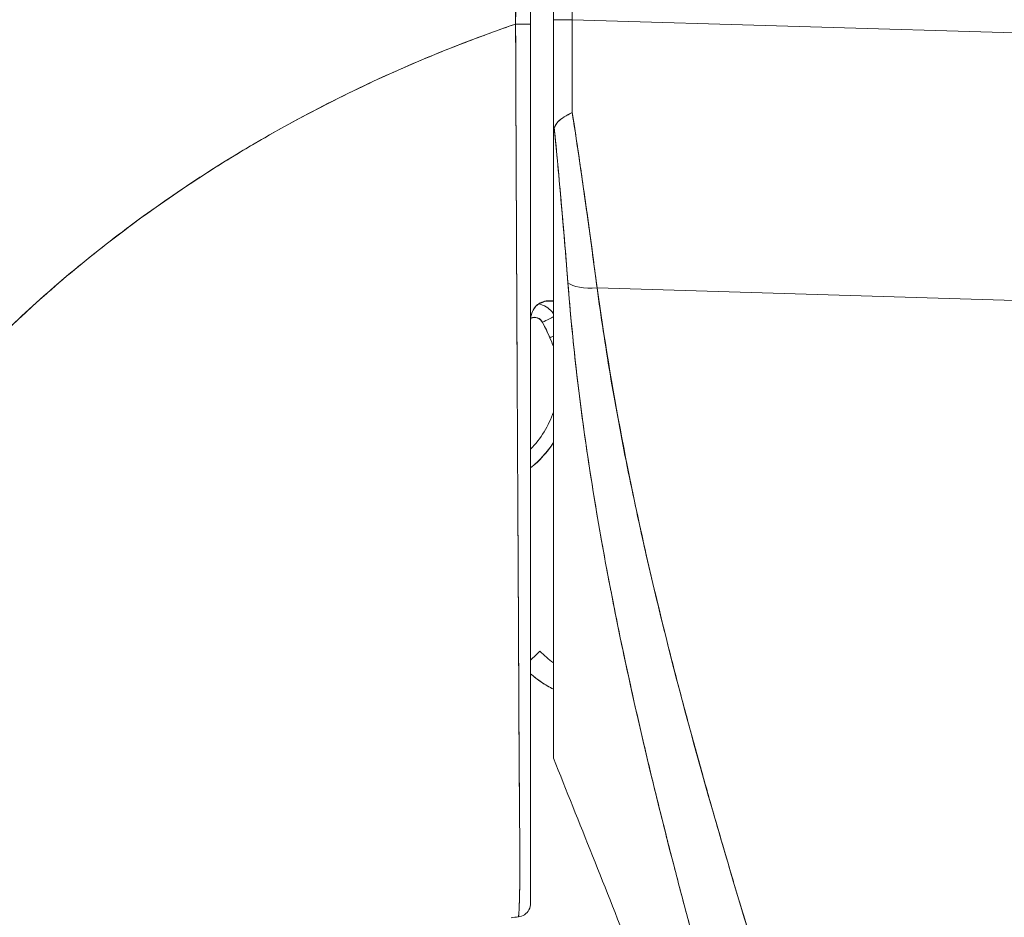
# Model space of a CAD drawing. Header units: inches. Extents: x 15 to 424, y 13 to 263.
# Tile 95 of 125: x 225.017 to 225.865, y 163.455 to 164.229. Entities that reach past the tile are written whole.
import ezdxf

# ---------------------------------------------------------------- set-up
doc = ezdxf.new("R2010")
doc.units = ezdxf.units.IN
doc.header["$LTSCALE"] = 26
doc.header["$MEASUREMENT"] = 0
doc.layers.add('Visible (ANSI)', color=7, linetype='Continuous', lineweight=5)
doc.layers.add('Visible Narrow (ANSI)', color=7, linetype='Continuous', lineweight=5)

msp = doc.modelspace()

# ---------------------------------------------------------------- linework, layer by layer
at = {"layer": 'Visible (ANSI)'}
for p, q in [((225.47678, 165.15524), (225.47678, 164.22887)), ((225.47679, 164.22887), (225.47679, 165.15524)), ((225.49305, 165.15524), (225.49305, 164.22887)), ((225.49305, 164.22887), (225.49305, 165.15524)), ((225.47678, 164.12391), (225.47678, 164.22887)), ((225.49305, 164.22887), (225.47678, 164.22887)), ((225.47679, 164.22887), (225.49305, 164.22887)), ((225.49305, 164.22887), (226.16048, 164.20887)), ((226.16048, 164.20887), (225.49305, 164.22887)), ((225.44441, 164.16071), (225.44443, 164.16071)), ((225.44443, 164.16071), (225.44441, 164.16071)), ((225.44443, 164.16071), (225.44441, 164.16071)), ((225.44452, 164.13703), (225.44453, 164.13703)), ((225.44453, 164.13516), (225.44453, 164.13516)), ((225.47678, 163.59237), (225.47678, 164.12287)), ((225.51439, 163.99768), (226.16048, 163.97832)), ((226.16048, 163.97832), (225.51439, 163.99768)), ((225.44519, 163.98671), (225.4452, 163.98671)), ((225.4452, 163.98671), (225.44519, 163.98671)), ((225.44519, 163.98671), (225.4452, 163.98671)), ((225.47018, 163.98643), (225.47342, 163.98643)), ((225.47342, 163.98643), (225.47018, 163.98643)), ((225.51615, 163.98532), (225.51615, 163.9848)), ((225.51615, 163.9848), (225.51615, 163.98532)), ((225.44525, 163.97491), (225.44525, 163.97491)), ((225.4453, 163.96486), (225.4453, 163.96486)), ((225.4453, 163.96466), (225.4453, 163.96466)), ((225.44631, 163.77246), (225.4463, 163.77246)), ((225.54146, 163.66309), (225.54146, 163.66309)), ((225.54569, 163.64389), (225.5457, 163.64389)), ((225.5457, 163.64389), (225.54569, 163.64389)), ((225.47678, 163.59224), (225.47678, 163.59236))]:
    msp.add_line(p, q, dxfattribs=at)
for centre, radius, start, end in [((225.46041, 163.96435), 0.00787, 26.8435, 114.08612), ((225.46041, 163.96455), 0.00787, 26.84347, 113.91585), ((225.39491, 163.91907), 0.08661, 19.04657, 24.37867), ((225.39491, 163.91887), 0.08661, 19.04657, 24.37867), ((225.39491, 163.91907), 0.08661, 315.88796, 340.95344), ((225.39491, 163.91905), 0.09842, 309.18487, 326.28685), ((225.39491, 163.91905), 0.09843, 309.18468, 326.2865), ((225.39491, 163.91888), 0.09842, 309.18487, 326.28685), ((225.39491, 163.91888), 0.09843, 309.18468, 326.2865), ((225.52183, 163.73941), 0.09843, 228.87995, 242.76515)]:
    msp.add_arc(centre, radius, start, end, dxfattribs=at)
for centre, major_axis, ratio, start_param, end_param in [((225.47678, 164.28657), (0, 0.70583), 0.00001, 4.479839, 4.63055), ((225.49638, 164.22896), (0.00056, 0.69858), 0.004765, 1.570927, 1.685765), ((225.49637, 164.22896), (-0.00056, -0.69857), 0.00475, 4.712519, 4.827357), ((225.44529, 164.22517), (0.01181, 0), 0.006644, 4.618394, 6.283185), ((225.44529, 164.22517), (0.01181, 0), 0.006644, 4.618394, 6.283186), ((225.44529, 164.22301), (-0.01181, 0), 0.009192, 1.477292, 1.477506), ((225.44529, 164.22301), (0.01181, 0), 0.009192, 4.618885, 4.619099), ((225.51987, 164.0107), (-0.03298, -0.00496), 0.370622, 0.328942, 1.348304), ((225.51987, 164.0107), (-0.03298, -0.00496), 0.370621, 0.328943, 1.348304), ((225.48042, 163.98672), (0.00992, 0.00001), 0.001733, 3.928802, 4.336983), ((225.48071, 163.98641), (0.01013, -0.00001), 0.001694, 1.968555, 2.373956), ((225.46743, 163.96809), (-0.01054, -0.00533), 0.001136, 3.620545, 4.711819), ((225.46743, 163.96809), (0.01054, 0.00533), 0.001136, 0.478953, 1.570221), ((225.16182, 163.81344), (0.31198, 0.14138), 0.999999, 0, 0.043019), ((225.46743, 163.96792), (-0.01054, -0.00533), 0.001136, 1.570221, 1.577885), ((225.46743, 163.96792), (0.01054, 0.00533), 0.001136, 4.711809, 4.719478), ((225.16182, 163.81324), (0.30561, 0.15467), 1, 6.240166, 6.283185), ((225.4738, 163.9548), (-0.01076, -0.00488), 0.00116, 4.431097, 4.711863), ((225.4738, 163.9548), (0.01076, 0.00488), 0.00116, 1.289504, 1.570271), ((225.4738, 163.95463), (-0.01076, -0.00488), 0.00116, 1.570271, 1.577263), ((225.4738, 163.95463), (0.01076, 0.00488), 0.00116, 4.711863, 4.718856), ((225.52403, 163.71491), (-0.01181, 0), 0.608665, 2.277454, 2.277539), ((225.52403, 163.71491), (0.01181, 0), 0.608668, 5.419054, 5.419139), ((225.531, 163.69516), (-0.0092, -0.00741), 0.042266, 1.894691, 1.894805), ((225.531, 163.69516), (0.0092, 0.00741), 0.042196, 5.036295, 5.036409), ((225.45099, 163.67105), (0.01417, 0.01367), 0.000917, 6.282301, 7.407034), ((225.45575, 163.43949), (-0.1273, -0.01198), 0.13327, 4.772659, 4.820642)]:
    msp.add_ellipse(centre, major_axis=major_axis, ratio=ratio, start_param=start_param, end_param=end_param, dxfattribs=at)
for points, knots in [([(225.44482, 165.12884), (225.44466, 165.10977), (225.44456, 165.08941), (225.4445, 165.06811), (225.44447, 165.05438), (225.44445, 165.04026), (225.44446, 165.02583), (225.44446, 165.02132), (225.44446, 165.01677), (225.44447, 165.01219), (225.44449, 164.99524), (225.44453, 164.97788), (225.44457, 164.96019), (225.44461, 164.94419), (225.44465, 164.92792), (225.44469, 164.91138), (225.44469, 164.91092), (225.44469, 164.91046), (225.44469, 164.90999), (225.44473, 164.89526), (225.44476, 164.88031), (225.44478, 164.86508), (225.44479, 164.85056), (225.44481, 164.83579), (225.44481, 164.8207), (225.44481, 164.80837), (225.4448, 164.79582), (225.4448, 164.783), (225.44478, 164.76746), (225.44477, 164.75152), (225.44474, 164.7353), (225.4447, 164.70772), (225.44464, 164.67933), (225.44459, 164.65057), (225.44458, 164.64727), (225.44458, 164.64396), (225.44457, 164.64065), (225.44452, 164.61454), (225.44448, 164.58825), (225.44445, 164.56189), (225.44443, 164.54614), (225.44442, 164.53037), (225.44441, 164.51465), (225.44441, 164.50721), (225.44441, 164.49978), (225.44441, 164.49237), (225.4444, 164.48311), (225.4444, 164.47389), (225.44441, 164.4647), (225.44441, 164.44676), (225.44442, 164.42898), (225.44443, 164.41146), (225.44445, 164.392), (225.44446, 164.37287), (225.44447, 164.35427), (225.44447, 164.35262), (225.44448, 164.35097), (225.44448, 164.34932), (225.44449, 164.32971), (225.44449, 164.31069), (225.44446, 164.29244), (225.44443, 164.2685), (225.44435, 164.24589), (225.44418, 164.2251)], [0, 0, 0, 0, 0.086854, 0.086854, 0.086854, 0.142857, 0.142857, 0.142857, 0.160393, 0.160393, 0.160393, 0.225332, 0.225332, 0.225332, 0.284072, 0.284072, 0.284072, 0.285714, 0.285714, 0.285714, 0.337995, 0.337995, 0.337995, 0.387858, 0.387858, 0.387858, 0.428571, 0.428571, 0.428571, 0.477903, 0.477903, 0.477903, 0.561799, 0.561799, 0.561799, 0.571429, 0.571429, 0.571429, 0.647398, 0.647398, 0.647398, 0.692793, 0.692793, 0.692793, 0.714286, 0.714286, 0.714286, 0.741164, 0.741164, 0.741164, 0.793671, 0.793671, 0.793671, 0.851961, 0.851961, 0.851961, 0.857143, 0.857143, 0.857143, 0.918923, 0.918923, 0.918923, 1, 1, 1, 1]), ([(225.44418, 164.2251), (225.44427, 164.29763), (225.44435, 164.37065), (225.44442, 164.44414), (225.44444, 164.4697), (225.44447, 164.49531), (225.44449, 164.52098), (225.44453, 164.56559), (225.44457, 164.61036), (225.4446, 164.65532), (225.44464, 164.71063), (225.44468, 164.76621), (225.44471, 164.8221), (225.44472, 164.8423), (225.44473, 164.86255), (225.44474, 164.88283), (225.44478, 164.96423), (225.44481, 165.04624), (225.44482, 165.12884)], [0, 0, 0, 0, 0.247318, 0.247318, 0.247318, 0.333333, 0.333333, 0.333333, 0.482783, 0.482783, 0.482783, 0.666667, 0.666667, 0.666667, 0.733158, 0.733158, 0.733158, 1, 1, 1, 1]), ([(225.4571, 164.22517), (225.4571, 164.32842), (225.4571, 164.43073), (225.4571, 164.53206), (225.4571, 164.6334), (225.4571, 164.73377), (225.4571, 164.83322), (225.4571, 164.93268), (225.4571, 165.03122), (225.4571, 165.12884)], [0, 0, 0, 0, 0.333333, 0.333333, 0.333333, 0.666667, 0.666667, 0.666667, 1, 1, 1, 1]), ([(225.4571, 165.12884), (225.4571, 165.04684), (225.4571, 164.96484), (225.4571, 164.88285), (225.4571, 164.80702), (225.4571, 164.73119), (225.4571, 164.65536), (225.4571, 164.58497), (225.4571, 164.51458), (225.4571, 164.44419), (225.4571, 164.37118), (225.4571, 164.29818), (225.4571, 164.22517)], [0, 0, 0, 0, 0.272211, 0.272211, 0.272211, 0.523955, 0.523955, 0.523955, 0.757632, 0.757632, 0.757632, 1, 1, 1, 1]), ([(224.74223, 163.53302), (224.75109, 163.56472), (224.76213, 163.59691), (224.77553, 163.62933), (224.78894, 163.66177), (224.80471, 163.69444), (224.82302, 163.72705), (224.84132, 163.75967), (224.86215, 163.79222), (224.88565, 163.82438), (224.90914, 163.85654), (224.9353, 163.8883), (224.96421, 163.91928), (224.99313, 163.95026), (225.0248, 163.98046), (225.05927, 164.00946), (225.09375, 164.03845), (225.13102, 164.06624), (225.17109, 164.09236), (225.21115, 164.11848), (225.25401, 164.14293), (225.29956, 164.16522), (225.34512, 164.18751), (225.39338, 164.20764), (225.44418, 164.2251)], [0, 0, 0, 0, 0.124948, 0.124948, 0.124948, 0.249955, 0.249955, 0.249955, 0.374963, 0.374963, 0.374963, 0.49997, 0.49997, 0.49997, 0.624978, 0.624978, 0.624978, 0.749985, 0.749985, 0.749985, 0.874993, 0.874993, 0.874993, 1, 1, 1, 1]), ([(225.44418, 164.2251), (225.42952, 164.22006), (225.41508, 164.2148), (225.40085, 164.20933), (225.37549, 164.19959), (225.35082, 164.18918), (225.32686, 164.17817), (225.30289, 164.16716), (225.27964, 164.15555), (225.2571, 164.14341), (225.23457, 164.13127), (225.21275, 164.11861), (225.19167, 164.10548), (225.17059, 164.09235), (225.15025, 164.07876), (225.13064, 164.06476), (225.11103, 164.05077), (225.09216, 164.03638), (225.07404, 164.02166), (225.05591, 164.00693), (225.03852, 163.99187), (225.02187, 163.97653), (225.00522, 163.9612), (224.98931, 163.94558), (224.97412, 163.92975), (224.95894, 163.91392), (224.94448, 163.89787), (224.93075, 163.88165), (224.91701, 163.86543), (224.904, 163.84905), (224.89169, 163.83256), (224.87938, 163.81606), (224.86777, 163.79945), (224.85685, 163.78278), (224.84594, 163.7661), (224.83571, 163.74936), (224.82616, 163.7326), (224.8166, 163.71584), (224.80771, 163.69906), (224.79947, 163.6823), (224.79124, 163.66553), (224.78365, 163.64879), (224.77669, 163.63211), (224.76972, 163.61543), (224.76339, 163.59881), (224.75765, 163.58228), (224.75192, 163.56576), (224.74679, 163.54932), (224.74223, 163.53302)], [0, 0, 0, 0, 0.036069, 0.036069, 0.036069, 0.100331, 0.100331, 0.100331, 0.164593, 0.164593, 0.164593, 0.228855, 0.228855, 0.228855, 0.293118, 0.293118, 0.293118, 0.35738, 0.35738, 0.35738, 0.421642, 0.421642, 0.421642, 0.485904, 0.485904, 0.485904, 0.550166, 0.550166, 0.550166, 0.614429, 0.614429, 0.614429, 0.678691, 0.678691, 0.678691, 0.742953, 0.742953, 0.742953, 0.807215, 0.807215, 0.807215, 0.871477, 0.871477, 0.871477, 0.93574, 0.93574, 0.93574, 1, 1, 1, 1]), ([(225.44649, 163.4557), (225.44649, 163.4557), (225.4465, 163.45571), (225.4465, 163.45571), (225.44652, 163.45572), (225.44653, 163.45575), (225.44655, 163.45577), (225.44656, 163.45581), (225.44658, 163.45584), (225.4466, 163.45589), (225.44661, 163.45594), (225.44663, 163.456), (225.44665, 163.45607), (225.44667, 163.45615), (225.44668, 163.45624), (225.4467, 163.45633), (225.44672, 163.45644), (225.44674, 163.45655), (225.44676, 163.45668), (225.44678, 163.45682), (225.4468, 163.45697), (225.44682, 163.45713), (225.44684, 163.4573), (225.44686, 163.45749), (225.44688, 163.4577), (225.4469, 163.45791), (225.44692, 163.45815), (225.44694, 163.4584), (225.44696, 163.45867), (225.44698, 163.45896), (225.44701, 163.45927), (225.44703, 163.4596), (225.44705, 163.45996), (225.44707, 163.46033), (225.4471, 163.46074), (225.44712, 163.46118), (225.44715, 163.46164), (225.44717, 163.46214), (225.4472, 163.46268), (225.44722, 163.46324), (225.44725, 163.46386), (225.44728, 163.46451), (225.4473, 163.46519), (225.44733, 163.46591), (225.44736, 163.46665), (225.44738, 163.46744), (225.44738, 163.46748), (225.44738, 163.46752), (225.44739, 163.46756), (225.44742, 163.46847), (225.44744, 163.46944), (225.44747, 163.47044), (225.44751, 163.47159), (225.44754, 163.4728), (225.44757, 163.47407), (225.4476, 163.47535), (225.44763, 163.47669), (225.44765, 163.47811), (225.44768, 163.47943), (225.4477, 163.48082), (225.44772, 163.48227), (225.44774, 163.48365), (225.44776, 163.4851), (225.44777, 163.48661), (225.44779, 163.48809), (225.4478, 163.48963), (225.44781, 163.49124), (225.44782, 163.49288), (225.44782, 163.49458), (225.44783, 163.49635), (225.44783, 163.4967), (225.44783, 163.49705), (225.44783, 163.49741), (225.44783, 163.49896), (225.44783, 163.50057), (225.44782, 163.50222), (225.44782, 163.50446), (225.44781, 163.50679), (225.4478, 163.50921), (225.44779, 163.5119), (225.44778, 163.5147), (225.44776, 163.51764), (225.44775, 163.52088), (225.44772, 163.52427), (225.4477, 163.52783), (225.44767, 163.53174), (225.44764, 163.53586), (225.44761, 163.54019), (225.44759, 163.54333), (225.44756, 163.54658), (225.44754, 163.54995), (225.44752, 163.55166), (225.44751, 163.55339), (225.4475, 163.55516), (225.44745, 163.56077), (225.44741, 163.56667), (225.44737, 163.5728), (225.44733, 163.57869), (225.44729, 163.5848), (225.44725, 163.59108), (225.44721, 163.59715), (225.44717, 163.60339), (225.44713, 163.60977), (225.44709, 163.61578), (225.44706, 163.62192), (225.44703, 163.62815), (225.44703, 163.62844), (225.44702, 163.62873), (225.44702, 163.62902), (225.44699, 163.63559), (225.44695, 163.64227), (225.44692, 163.64907), (225.44689, 163.65606), (225.44685, 163.66317), (225.44682, 163.67041), (225.44678, 163.67811), (225.44675, 163.68596), (225.44671, 163.69397), (225.44667, 163.70275), (225.44662, 163.71172), (225.44658, 163.72089), (225.44658, 163.72143), (225.44657, 163.72196), (225.44657, 163.72249), (225.44652, 163.73222), (225.44647, 163.74219), (225.44642, 163.75238), (225.44636, 163.76372), (225.44629, 163.77534), (225.44623, 163.78721), (225.44617, 163.79888), (225.4461, 163.8108), (225.44603, 163.82294), (225.44602, 163.82614), (225.446, 163.82936), (225.44598, 163.8326), (225.44593, 163.84136), (225.44589, 163.85024), (225.44584, 163.85922), (225.44578, 163.87122), (225.44571, 163.8834), (225.44565, 163.89575), (225.44559, 163.90774), (225.44553, 163.91989), (225.44546, 163.93218), (225.44542, 163.94003), (225.44539, 163.94794), (225.44535, 163.9559), (225.44533, 163.95999), (225.44531, 163.9641), (225.44529, 163.96822), (225.44523, 163.97984), (225.44517, 163.99156), (225.44512, 164.00337), (225.44507, 164.01402), (225.44502, 164.02474), (225.44497, 164.03553), (225.44492, 164.04556), (225.44488, 164.05565), (225.44483, 164.06578), (225.4448, 164.07319), (225.44476, 164.08063), (225.44473, 164.08809), (225.44472, 164.09089), (225.44471, 164.09369), (225.4447, 164.09649), (225.44465, 164.10694), (225.44461, 164.11744), (225.44456, 164.12796), (225.44452, 164.13874), (225.44447, 164.14954), (225.44443, 164.16037), (225.44439, 164.17143), (225.44434, 164.18253), (225.4443, 164.19363), (225.44426, 164.20411), (225.44422, 164.2146), (225.44418, 164.2251)], [0, 0, 0, 0, 0.001151, 0.001151, 0.001151, 0.005723, 0.005723, 0.005723, 0.010767, 0.010767, 0.010767, 0.016245, 0.016245, 0.016245, 0.022121, 0.022121, 0.022121, 0.028371, 0.028371, 0.028371, 0.034987, 0.034987, 0.034987, 0.042027, 0.042027, 0.042027, 0.049583, 0.049583, 0.049583, 0.057751, 0.057751, 0.057751, 0.066634, 0.066634, 0.066634, 0.076346, 0.076346, 0.076346, 0.087013, 0.087013, 0.087013, 0.098782, 0.098782, 0.098782, 0.111111, 0.111111, 0.111111, 0.111737, 0.111737, 0.111737, 0.126138, 0.126138, 0.126138, 0.142591, 0.142591, 0.142591, 0.159253, 0.159253, 0.159253, 0.174874, 0.174874, 0.174874, 0.189779, 0.189779, 0.189779, 0.204393, 0.204393, 0.204393, 0.219283, 0.219283, 0.219283, 0.222222, 0.222222, 0.222222, 0.235096, 0.235096, 0.235096, 0.252451, 0.252451, 0.252451, 0.271705, 0.271705, 0.271705, 0.292989, 0.292989, 0.292989, 0.316373, 0.316373, 0.316373, 0.333333, 0.333333, 0.333333, 0.341916, 0.341916, 0.341916, 0.369201, 0.369201, 0.369201, 0.395367, 0.395367, 0.395367, 0.420628, 0.420628, 0.420628, 0.444444, 0.444444, 0.444444, 0.445546, 0.445546, 0.445546, 0.470606, 0.470606, 0.470606, 0.496367, 0.496367, 0.496367, 0.523782, 0.523782, 0.523782, 0.553815, 0.553815, 0.553815, 0.555556, 0.555556, 0.555556, 0.58732, 0.58732, 0.58732, 0.622696, 0.622696, 0.622696, 0.657487, 0.657487, 0.657487, 0.666667, 0.666667, 0.666667, 0.691561, 0.691561, 0.691561, 0.724813, 0.724813, 0.724813, 0.757131, 0.757131, 0.757131, 0.777778, 0.777778, 0.777778, 0.7884, 0.7884, 0.7884, 0.818359, 0.818359, 0.818359, 0.845378, 0.845378, 0.845378, 0.870503, 0.870503, 0.870503, 0.888889, 0.888889, 0.888889, 0.895775, 0.895775, 0.895775, 0.921481, 0.921481, 0.921481, 0.94778, 0.94778, 0.94778, 0.974657, 0.974657, 0.974657, 1, 1, 1, 1]), ([(225.44418, 164.2251), (225.44423, 164.20641), (225.4443, 164.18592), (225.4444, 164.16449), (225.44445, 164.15147), (225.44451, 164.1381), (225.44458, 164.12458), (225.44462, 164.11462), (225.44467, 164.10458), (225.44471, 164.09442), (225.44482, 164.06958), (225.44493, 164.04409), (225.44505, 164.01749), (225.44506, 164.01586), (225.44507, 164.01422), (225.44507, 164.01258), (225.44519, 163.98797), (225.44531, 163.96245), (225.44544, 163.93675), (225.44552, 163.92138), (225.4456, 163.90594), (225.44568, 163.89061), (225.44574, 163.8788), (225.4458, 163.86705), (225.44586, 163.85547), (225.44601, 163.82775), (225.44616, 163.80109), (225.44628, 163.77689), (225.44629, 163.77613), (225.44629, 163.77538), (225.44629, 163.77463), (225.44643, 163.74844), (225.44655, 163.72516), (225.44666, 163.70399), (225.4467, 163.697), (225.44674, 163.69023), (225.44677, 163.68367), (225.44679, 163.67917), (225.44681, 163.67476), (225.44684, 163.67046), (225.44689, 163.65942), (225.44694, 163.64902), (225.44698, 163.63918), (225.44702, 163.63033), (225.44705, 163.62195), (225.44709, 163.614), (225.4471, 163.61278), (225.4471, 163.61158), (225.44711, 163.61038), (225.44716, 163.60112), (225.44721, 163.59242), (225.44726, 163.58425), (225.44732, 163.57589), (225.44738, 163.56808), (225.44744, 163.56074), (225.44751, 163.55347), (225.44756, 163.5467), (225.44761, 163.54041), (225.44766, 163.53399), (225.4477, 163.52806), (225.44773, 163.5226), (225.44774, 163.52203), (225.44774, 163.52147), (225.44774, 163.52091), (225.44777, 163.51605), (225.44779, 163.51154), (225.44781, 163.50737), (225.44782, 163.50269), (225.44783, 163.49844), (225.44782, 163.49457), (225.44782, 163.49395), (225.44782, 163.49334), (225.44782, 163.49273), (225.44781, 163.48954), (225.44778, 163.48665), (225.44774, 163.48402), (225.4477, 163.48081), (225.44765, 163.47799), (225.44759, 163.47549), (225.44758, 163.47512), (225.44757, 163.47474), (225.44757, 163.47438), (225.44752, 163.47232), (225.44747, 163.47048), (225.44742, 163.46883), (225.44737, 163.46691), (225.44731, 163.46526), (225.44725, 163.46384), (225.44725, 163.46368), (225.44724, 163.46353), (225.44723, 163.46337), (225.44718, 163.46219), (225.44713, 163.46117), (225.44708, 163.46029), (225.44702, 163.45936), (225.44696, 163.45858), (225.44691, 163.45794), (225.4469, 163.45781), (225.44688, 163.45768), (225.44687, 163.45757), (225.44683, 163.45716), (225.44679, 163.45682), (225.44675, 163.45655), (225.44667, 163.456), (225.44658, 163.45576), (225.44649, 163.4557)], [0, 0, 0, 0, 0.047854, 0.047854, 0.047854, 0.076923, 0.076923, 0.076923, 0.098317, 0.098317, 0.098317, 0.150638, 0.150638, 0.150638, 0.153846, 0.153846, 0.153846, 0.201981, 0.201981, 0.201981, 0.230769, 0.230769, 0.230769, 0.252949, 0.252949, 0.252949, 0.30603, 0.30603, 0.30603, 0.307692, 0.307692, 0.307692, 0.365502, 0.365502, 0.365502, 0.384615, 0.384615, 0.384615, 0.39773, 0.39773, 0.39773, 0.431314, 0.431314, 0.431314, 0.461538, 0.461538, 0.461538, 0.466158, 0.466158, 0.466158, 0.501916, 0.501916, 0.501916, 0.538462, 0.538462, 0.538462, 0.574651, 0.574651, 0.574651, 0.611561, 0.611561, 0.611561, 0.615385, 0.615385, 0.615385, 0.648773, 0.648773, 0.648773, 0.686243, 0.686243, 0.686243, 0.692308, 0.692308, 0.692308, 0.724334, 0.724334, 0.724334, 0.763312, 0.763312, 0.763312, 0.769231, 0.769231, 0.769231, 0.802735, 0.802735, 0.802735, 0.841808, 0.841808, 0.841808, 0.846154, 0.846154, 0.846154, 0.879927, 0.879927, 0.879927, 0.915771, 0.915771, 0.915771, 0.923077, 0.923077, 0.923077, 0.948388, 0.948388, 0.948388, 1, 1, 1, 1]), ([(225.4442, 164.21708), (225.44423, 164.20859), (225.44427, 164.20009), (225.4443, 164.19161), (225.44434, 164.18129), (225.44438, 164.17099), (225.44442, 164.16071)], [0.00468756, 0.00468756, 0.00468756, 0.00468756, 0.02521462, 0.02521462, 0.02521462, 0.05018641, 0.05018641, 0.05018641, 0.05018641]), ([(225.4571, 164.22517), (225.4571, 164.14159), (225.4571, 164.05703), (225.4571, 163.96582), (225.4571, 163.95382), (225.4571, 163.94194)], [0, 0, 0, 0, 0.6369288, 0.6369288, 0.7343794, 0.7343794, 0.7343794, 0.7343794]), ([(225.47752, 164.1354), (225.47818, 164.13747), (225.47924, 164.13933), (225.4807, 164.14092), (225.48216, 164.14251), (225.48401, 164.14384), (225.48612, 164.14513), (225.48823, 164.14643), (225.4906, 164.1477), (225.49301, 164.14883)], [0, 0, 0, 0, 0.333333, 0.333333, 0.333333, 0.666667, 0.666667, 0.666667, 1, 1, 1, 1]), ([(225.49301, 164.14883), (225.49062, 164.14768), (225.48822, 164.14642), (225.4861, 164.14512), (225.48399, 164.14383), (225.48215, 164.1425), (225.48069, 164.14091), (225.48003, 164.14019), (225.47944, 164.13942), (225.47895, 164.1386), (225.47834, 164.1376), (225.47787, 164.13653), (225.47752, 164.1354)], [0, 0, 0, 0, 0.333333, 0.333333, 0.333333, 0.666667, 0.666667, 0.666667, 0.817044, 0.817044, 0.817044, 1, 1, 1, 1]), ([(225.49301, 164.14883), (225.49382, 164.14357), (225.49462, 164.13833), (225.49541, 164.1331), (225.49716, 164.12155), (225.49887, 164.11005), (225.50054, 164.09862), (225.50059, 164.09826), (225.50064, 164.09791), (225.50069, 164.09755), (225.5023, 164.08648), (225.50387, 164.07546), (225.5054, 164.06451), (225.50622, 164.05869), (225.50702, 164.05288), (225.50781, 164.04709), (225.50856, 164.04166), (225.5093, 164.03624), (225.51002, 164.03084), (225.51152, 164.0197), (225.51298, 164.00864), (225.51439, 163.99768)], [0, 0, 0, 0, 0.10182, 0.10182, 0.10182, 0.326366, 0.326366, 0.326366, 0.333333, 0.333333, 0.333333, 0.550921, 0.550921, 0.550921, 0.666667, 0.666667, 0.666667, 0.775448, 0.775448, 0.775448, 1, 1, 1, 1]), ([(225.51439, 163.99768), (225.51229, 164.01394), (225.5101, 164.03042), (225.50782, 164.04709), (225.50553, 164.06375), (225.50316, 164.08059), (225.50069, 164.09756), (225.49822, 164.11454), (225.49566, 164.13164), (225.49301, 164.14883)], [0, 0, 0, 0, 0.333333, 0.333333, 0.333333, 0.666667, 0.666667, 0.666667, 1, 1, 1, 1]), ([(225.47752, 164.1354), (225.47731, 164.13437), (225.47714, 164.13321), (225.47703, 164.13191), (225.47692, 164.1306), (225.47687, 164.12914), (225.47684, 164.12762), (225.4768, 164.12611), (225.47678, 164.12453), (225.47678, 164.12287)], [0, 0, 0, 0, 0.333333, 0.333333, 0.333333, 0.666667, 0.666667, 0.666667, 1, 1, 1, 1]), ([(225.47752, 164.1354), (225.47729, 164.13437), (225.47713, 164.13321), (225.47703, 164.13191), (225.47693, 164.1306), (225.47687, 164.12914), (225.47684, 164.12762), (225.4768, 164.12611), (225.47678, 164.12453), (225.47678, 164.12287)], [0, 0, 0, 0, 0.333333, 0.333333, 0.333333, 0.666667, 0.666667, 0.666667, 1, 1, 1, 1]), ([(225.48926, 164.00205), (225.48814, 164.01631), (225.48697, 164.03079), (225.48573, 164.04545), (225.48449, 164.06011), (225.48318, 164.07495), (225.48181, 164.08995), (225.48045, 164.10495), (225.47902, 164.12012), (225.47752, 164.1354)], [0, 0, 0, 0, 0.333333, 0.333333, 0.333333, 0.666667, 0.666667, 0.666667, 1, 1, 1, 1]), ([(225.48926, 164.00205), (225.48844, 164.01254), (225.48759, 164.02313), (225.4867, 164.03381), (225.48581, 164.04453), (225.48489, 164.05535), (225.48394, 164.06623), (225.48298, 164.07717), (225.48199, 164.08818), (225.48096, 164.09925), (225.47993, 164.11039), (225.47887, 164.12158), (225.47777, 164.13282), (225.47769, 164.13368), (225.47761, 164.13454), (225.47752, 164.1354)], [0, 0, 0, 0, 0.243497, 0.243497, 0.243497, 0.488085, 0.488085, 0.488085, 0.733901, 0.733901, 0.733901, 0.981098, 0.981098, 0.981098, 1, 1, 1, 1]), ([(225.47678, 164.12287), (225.47678, 164.07737), (225.47678, 164.0341), (225.47678, 163.9928), (225.47678, 163.95151), (225.47678, 163.91218), (225.47678, 163.87561), (225.47678, 163.83904), (225.47678, 163.80522), (225.47678, 163.77454), (225.47678, 163.74386), (225.47678, 163.71632), (225.47678, 163.69227), (225.47678, 163.66823), (225.47678, 163.64769), (225.47678, 163.63099), (225.47678, 163.6143), (225.47678, 163.60146), (225.47678, 163.59236)], [0, 0, 0, 0, 0.166667, 0.166667, 0.166667, 0.333333, 0.333333, 0.333333, 0.5, 0.5, 0.5, 0.666667, 0.666667, 0.666667, 0.833333, 0.833333, 0.833333, 1, 1, 1, 1]), ([(225.80456, 162.75192), (225.78195, 162.82401), (225.76058, 162.89186), (225.74071, 162.95539), (225.72084, 163.01891), (225.70248, 163.0781), (225.6855, 163.13372), (225.66852, 163.18934), (225.65292, 163.24138), (225.63855, 163.29065), (225.62417, 163.33993), (225.61101, 163.38643), (225.59893, 163.43084), (225.58685, 163.47525), (225.57584, 163.51756), (225.56581, 163.55833), (225.55578, 163.59909), (225.54673, 163.6383), (225.53858, 163.67643), (225.53043, 163.71457), (225.52319, 163.75162), (225.51682, 163.78802), (225.51045, 163.82443), (225.50495, 163.86019), (225.50035, 163.89571), (225.49575, 163.93124), (225.49205, 163.96653), (225.48926, 164.00205)], [0, 0, 0, 0, 0.111111, 0.111111, 0.111111, 0.222222, 0.222222, 0.222222, 0.333333, 0.333333, 0.333333, 0.444444, 0.444444, 0.444444, 0.555556, 0.555556, 0.555556, 0.666667, 0.666667, 0.666667, 0.777778, 0.777778, 0.777778, 0.888889, 0.888889, 0.888889, 1, 1, 1, 1]), ([(225.80456, 162.75192), (225.79692, 162.77625), (225.78935, 162.80036), (225.78184, 162.82424), (225.77459, 162.84732), (225.76741, 162.87019), (225.7603, 162.89285), (225.7534, 162.91484), (225.74657, 162.93664), (225.73982, 162.95824), (225.73326, 162.97924), (225.72677, 163.00005), (225.72035, 163.02068), (225.71411, 163.04077), (225.70794, 163.06068), (225.70186, 163.08042), (225.69816, 163.09241), (225.69449, 163.10434), (225.69086, 163.11621), (225.68865, 163.1234), (225.68646, 163.13056), (225.68428, 163.13771), (225.67864, 163.1562), (225.67308, 163.17455), (225.6676, 163.19274), (225.66224, 163.21054), (225.65696, 163.2282), (225.65177, 163.24572), (225.64667, 163.26289), (225.64167, 163.27992), (225.63675, 163.29682), (225.63192, 163.31342), (225.62717, 163.32988), (225.62252, 163.34622), (225.61794, 163.36229), (225.61345, 163.37824), (225.60905, 163.39406), (225.60471, 163.40966), (225.60046, 163.42514), (225.59631, 163.44049), (225.59591, 163.44197), (225.59551, 163.44345), (225.59511, 163.44494), (225.59143, 163.4586), (225.58782, 163.47217), (225.58429, 163.48564), (225.58042, 163.50043), (225.57665, 163.51509), (225.57297, 163.52964), (225.56932, 163.54408), (225.56577, 163.5584), (225.56233, 163.5726), (225.5589, 163.58672), (225.55558, 163.60073), (225.55236, 163.61463), (225.54915, 163.62847), (225.54605, 163.64221), (225.54305, 163.65583), (225.54006, 163.66942), (225.53717, 163.68291), (225.5344, 163.69629), (225.53162, 163.70967), (225.52896, 163.72293), (225.5264, 163.7361), (225.52616, 163.73735), (225.52592, 163.7386), (225.52568, 163.73986), (225.52338, 163.75177), (225.52118, 163.76359), (225.51907, 163.77533), (225.51673, 163.78835), (225.5145, 163.80126), (225.51239, 163.81406), (225.51027, 163.82693), (225.50826, 163.8397), (225.50638, 163.85234), (225.50448, 163.8651), (225.50271, 163.87773), (225.50105, 163.89024), (225.49938, 163.90289), (225.49783, 163.91541), (225.49641, 163.9278), (225.49497, 163.94035), (225.49366, 163.95277), (225.49248, 163.96506), (225.49127, 163.97753), (225.4902, 163.98986), (225.48926, 164.00205)], [0, 0, 0, 0, 0.047674, 0.047674, 0.047674, 0.093754, 0.093754, 0.093754, 0.138483, 0.138483, 0.138483, 0.181962, 0.181962, 0.181962, 0.224293, 0.224293, 0.224293, 0.25, 0.25, 0.25, 0.265575, 0.265575, 0.265575, 0.305906, 0.305906, 0.305906, 0.345378, 0.345378, 0.345378, 0.384081, 0.384081, 0.384081, 0.422102, 0.422102, 0.422102, 0.459526, 0.459526, 0.459526, 0.496435, 0.496435, 0.496435, 0.5, 0.5, 0.5, 0.53291, 0.53291, 0.53291, 0.569025, 0.569025, 0.569025, 0.604849, 0.604849, 0.604849, 0.640453, 0.640453, 0.640453, 0.675905, 0.675905, 0.675905, 0.711275, 0.711275, 0.711275, 0.746632, 0.746632, 0.746632, 0.75, 0.75, 0.75, 0.782043, 0.782043, 0.782043, 0.817582, 0.817582, 0.817582, 0.853329, 0.853329, 0.853329, 0.889364, 0.889364, 0.889364, 0.925766, 0.925766, 0.925766, 0.962618, 0.962618, 0.962618, 1, 1, 1, 1]), ([(225.86533, 162.75134), (225.82514, 162.87601), (225.7871, 162.99543), (225.7505, 163.10939), (225.7139, 163.22335), (225.67873, 163.33184), (225.64714, 163.43552), (225.61554, 163.53919), (225.58752, 163.63805), (225.56517, 163.73178), (225.54281, 163.82551), (225.52612, 163.91411), (225.51439, 163.99768)], [0, 0, 0, 0, 0.25, 0.25, 0.25, 0.5, 0.5, 0.5, 0.75, 0.75, 0.75, 1, 1, 1, 1]), ([(225.51439, 163.99768), (225.51604, 163.98538), (225.51779, 163.97308), (225.51965, 163.9608), (225.52152, 163.94842), (225.5235, 163.93606), (225.52558, 163.9237), (225.52767, 163.91124), (225.52986, 163.8988), (225.53215, 163.88636), (225.53446, 163.8738), (225.53687, 163.86125), (225.53937, 163.84871), (225.54189, 163.83603), (225.54451, 163.82336), (225.54722, 163.8107), (225.54996, 163.79787), (225.55278, 163.78506), (225.55569, 163.77226), (225.55864, 163.75928), (225.56168, 163.7463), (225.56479, 163.73334), (225.56795, 163.72016), (225.57119, 163.70699), (225.5745, 163.69384), (225.57787, 163.68044), (225.58132, 163.66706), (225.58483, 163.65368), (225.58841, 163.64004), (225.59207, 163.62641), (225.59578, 163.61279), (225.59957, 163.59886), (225.60343, 163.58495), (225.60735, 163.57105), (225.61136, 163.55681), (225.61542, 163.54258), (225.61954, 163.52836), (225.62377, 163.51377), (225.62805, 163.49919), (225.63238, 163.48461), (225.63683, 163.46963), (225.64133, 163.45466), (225.64587, 163.43969), (225.65054, 163.42428), (225.65526, 163.40887), (225.66002, 163.39347), (225.66229, 163.3861), (225.66458, 163.37873), (225.66687, 163.37136), (225.66952, 163.36284), (225.67218, 163.35432), (225.67485, 163.3458), (225.67999, 163.32938), (225.68517, 163.31297), (225.69038, 163.29656), (225.69577, 163.27955), (225.70119, 163.26256), (225.70662, 163.24557), (225.71227, 163.22793), (225.71793, 163.2103), (225.72361, 163.19267), (225.72951, 163.17434), (225.73543, 163.15601), (225.74136, 163.13768), (225.74753, 163.11859), (225.75371, 163.0995), (225.75989, 163.08041), (225.76634, 163.06049), (225.77279, 163.04056), (225.77924, 163.02063), (225.78598, 162.9998), (225.79271, 162.97896), (225.79942, 162.95812), (225.80646, 162.93629), (225.81348, 162.91446), (225.82048, 162.89262), (225.82782, 162.86971), (225.83513, 162.84679), (225.84242, 162.82386), (225.85009, 162.7997), (225.85773, 162.77552), (225.86533, 162.75134)], [0, 0, 0, 0, 0.029086, 0.029086, 0.029086, 0.058387, 0.058387, 0.058387, 0.087935, 0.087935, 0.087935, 0.117777, 0.117777, 0.117777, 0.147957, 0.147957, 0.147957, 0.178529, 0.178529, 0.178529, 0.20955, 0.20955, 0.20955, 0.24108, 0.24108, 0.24108, 0.273185, 0.273185, 0.273185, 0.305936, 0.305936, 0.305936, 0.339407, 0.339407, 0.339407, 0.37368, 0.37368, 0.37368, 0.408841, 0.408841, 0.408841, 0.44498, 0.44498, 0.44498, 0.482193, 0.482193, 0.482193, 0.5, 0.5, 0.5, 0.520588, 0.520588, 0.520588, 0.560289, 0.560289, 0.560289, 0.60142, 0.60142, 0.60142, 0.644109, 0.644109, 0.644109, 0.688496, 0.688496, 0.688496, 0.734731, 0.734731, 0.734731, 0.782977, 0.782977, 0.782977, 0.833414, 0.833414, 0.833414, 0.886232, 0.886232, 0.886232, 0.941632, 0.941632, 0.941632, 1, 1, 1, 1]), ([(225.45781, 163.97491), (225.45825, 163.97656), (225.45891, 163.97814), (225.45983, 163.97959), (225.46074, 163.98103), (225.46192, 163.98235), (225.46329, 163.98341), (225.46466, 163.98447), (225.4662, 163.98528), (225.46791, 163.98585), (225.46961, 163.98641), (225.47148, 163.98672), (225.47342, 163.98671)], [0, 0, 0, 0, 0.25, 0.25, 0.25, 0.5, 0.5, 0.5, 0.75, 0.75, 0.75, 1, 1, 1, 1]), ([(225.47342, 163.98671), (225.47142, 163.98671), (225.46959, 163.98641), (225.46789, 163.98584), (225.46619, 163.98528), (225.46464, 163.98445), (225.46327, 163.98339), (225.46191, 163.98233), (225.46073, 163.98101), (225.45981, 163.97956), (225.45889, 163.97811), (225.45823, 163.97652), (225.45781, 163.97491)], [0, 0, 0, 0, 0.25, 0.25, 0.25, 0.5, 0.5, 0.5, 0.75, 0.75, 0.75, 1, 1, 1, 1]), ([(225.47678, 163.97546), (225.47606, 163.97655), (225.47522, 163.97757), (225.4728, 163.97998), (225.47107, 163.98122), (225.46754, 163.98298), (225.46577, 163.98356), (225.46396, 163.9839)], [3.7299322, 3.7299322, 3.7299322, 3.7299322, 3.9300998, 3.9300998, 4.2500998, 4.2500998, 4.5309489, 4.5309489, 4.5309489, 4.5309489]), ([(225.46431, 163.98383), (225.46541, 163.98454), (225.46661, 163.98512), (225.46789, 163.98555), (225.46959, 163.98612), (225.47142, 163.98642), (225.47342, 163.98643)], [0.5612516, 0.5612516, 0.5612516, 0.5612516, 0.75, 0.75, 0.75, 1, 1, 1, 1]), ([(225.47342, 163.98643), (225.47148, 163.98643), (225.46961, 163.98612), (225.46791, 163.98556), (225.46661, 163.98512), (225.46541, 163.98455), (225.46431, 163.98383)], [0, 0, 0, 0, 0.25, 0.25, 0.25, 0.4399091, 0.4399091, 0.4399091, 0.4399091]), ([(225.47342, 163.98671), (225.47373, 163.9867), (225.47407, 163.9867), (225.47443, 163.9867), (225.47478, 163.9867), (225.47516, 163.98671), (225.47555, 163.98671), (225.47595, 163.98671), (225.47636, 163.98671), (225.47678, 163.98671)], [0, 0, 0, 0, 0.333333, 0.333333, 0.333333, 0.666667, 0.666667, 0.666667, 1, 1, 1, 1]), ([(225.47678, 163.98643), (225.47637, 163.98643), (225.47597, 163.98643), (225.47558, 163.98643), (225.4752, 163.98643), (225.47482, 163.98643), (225.47445, 163.98642), (225.47409, 163.98642), (225.47375, 163.98642), (225.47342, 163.98643)], [0, 0, 0, 0, 0.333333, 0.333333, 0.333333, 0.666667, 0.666667, 0.666667, 1, 1, 1, 1]), ([(225.4571, 163.96954), (225.4571, 163.97014), (225.45713, 163.97075), (225.45718, 163.97135), (225.45723, 163.97195), (225.45731, 163.97255), (225.45741, 163.97314), (225.45752, 163.97374), (225.45765, 163.97433), (225.45781, 163.97491)], [0, 0, 0, 0, 0.333333, 0.333333, 0.333333, 0.666667, 0.666667, 0.666667, 1, 1, 1, 1]), ([(225.45723, 163.97155), (225.45721, 163.97138), (225.45719, 163.97121), (225.45718, 163.97104), (225.45713, 163.97044), (225.4571, 163.96983), (225.4571, 163.96923)], [0.5714209, 0.5714209, 0.5714209, 0.5714209, 0.6666667, 0.6666667, 0.6666667, 1, 1, 1, 1]), ([(225.4571, 163.46745), (225.4571, 163.46828), (225.4571, 163.47218), (225.4571, 163.47888), (225.4571, 163.48558), (225.4571, 163.49508), (225.4571, 163.5082), (225.4571, 163.52131), (225.4571, 163.53802), (225.4571, 163.55978), (225.4571, 163.58153), (225.4571, 163.60832), (225.4571, 163.63705), (225.4571, 163.66577), (225.4571, 163.69643), (225.4571, 163.72995), (225.4571, 163.76346), (225.4571, 163.79983), (225.4571, 163.83838), (225.4571, 163.87144), (225.4571, 163.9061), (225.4571, 163.94194)], [0, 0, 0, 0, 0.1111111, 0.1111111, 0.1111111, 0.2222222, 0.2222222, 0.2222222, 0.3333333, 0.3333333, 0.3333333, 0.4444444, 0.4444444, 0.4444444, 0.5555556, 0.5555556, 0.5555556, 0.6666667, 0.6666667, 0.6666667, 0.7619544, 0.7619544, 0.7619544, 0.7619544]), ([(225.4571, 163.94194), (225.4571, 163.94194), (225.4571, 163.94194), (225.4571, 163.94194), (225.4571, 163.94016), (225.4571, 163.93839), (225.4571, 163.93663), (225.4571, 163.92453), (225.4571, 163.91256), (225.4571, 163.90073), (225.4571, 163.88858), (225.4571, 163.87658), (225.4571, 163.86474), (225.4571, 163.85264), (225.4571, 163.84072), (225.4571, 163.82899), (225.4571, 163.81705), (225.4571, 163.80531), (225.4571, 163.79378), (225.4571, 163.78211), (225.4571, 163.77067), (225.4571, 163.75947), (225.4571, 163.74891), (225.4571, 163.73858), (225.4571, 163.72847), (225.4571, 163.71945), (225.4571, 163.71062), (225.4571, 163.70198), (225.4571, 163.70086), (225.4571, 163.69974), (225.4571, 163.69863), (225.4571, 163.6919), (225.4571, 163.68529), (225.4571, 163.6788), (225.4571, 163.67165), (225.4571, 163.66465), (225.4571, 163.65779), (225.4571, 163.65106), (225.4571, 163.64448), (225.4571, 163.63804), (225.4571, 163.63156), (225.4571, 163.62523), (225.4571, 163.61903), (225.4571, 163.61371), (225.4571, 163.60848), (225.4571, 163.60335), (225.4571, 163.60241), (225.4571, 163.60147), (225.4571, 163.60054), (225.4571, 163.59435), (225.4571, 163.58831), (225.4571, 163.58244), (225.4571, 163.57644), (225.4571, 163.57062), (225.4571, 163.565), (225.4571, 163.55991), (225.4571, 163.55499), (225.4571, 163.55026), (225.4571, 163.54606), (225.4571, 163.54201), (225.4571, 163.53812), (225.4571, 163.53505), (225.4571, 163.53207), (225.4571, 163.52919), (225.4571, 163.52883), (225.4571, 163.52848), (225.4571, 163.52812), (225.4571, 163.52528), (225.4571, 163.52253), (225.4571, 163.51987), (225.4571, 163.51751), (225.4571, 163.51523), (225.4571, 163.51302), (225.4571, 163.51104), (225.4571, 163.50912), (225.4571, 163.50727), (225.4571, 163.50554), (225.4571, 163.50387), (225.4571, 163.50226), (225.4571, 163.5007), (225.4571, 163.49919), (225.4571, 163.49774), (225.4571, 163.49626), (225.4571, 163.49485), (225.4571, 163.49349), (225.4571, 163.49207), (225.4571, 163.49071), (225.4571, 163.48942), (225.4571, 163.48802), (225.4571, 163.4867), (225.4571, 163.48545), (225.4571, 163.4842), (225.4571, 163.48302), (225.4571, 163.4819), (225.4571, 163.4809), (225.4571, 163.47996), (225.4571, 163.47906), (225.4571, 163.47824), (225.4571, 163.47747), (225.4571, 163.47674), (225.4571, 163.47606), (225.4571, 163.47542), (225.4571, 163.47482), (225.4571, 163.47426), (225.4571, 163.47374), (225.4571, 163.47325), (225.4571, 163.47279), (225.4571, 163.47237), (225.4571, 163.47196), (225.4571, 163.47159), (225.4571, 163.47124), (225.4571, 163.47092), (225.4571, 163.47061), (225.4571, 163.47033), (225.4571, 163.47007), (225.4571, 163.46982), (225.4571, 163.46959), (225.4571, 163.46938), (225.4571, 163.46918), (225.4571, 163.469), (225.4571, 163.46883), (225.4571, 163.46867), (225.4571, 163.46853), (225.4571, 163.46839), (225.4571, 163.46827), (225.4571, 163.46816), (225.4571, 163.46806), (225.4571, 163.46804), (225.4571, 163.46802), (225.4571, 163.468), (225.4571, 163.46793), (225.4571, 163.46786), (225.4571, 163.46781), (225.4571, 163.46774), (225.4571, 163.46768), (225.4571, 163.46763), (225.4571, 163.46758), (225.4571, 163.46755), (225.4571, 163.46752), (225.4571, 163.46749), (225.4571, 163.46747), (225.4571, 163.46746), (225.4571, 163.46746), (225.4571, 163.46745), (225.4571, 163.46745)], [0.2499999, 0.2499999, 0.2499999, 0.2499999, 0.25, 0.25, 0.25, 0.2549255, 0.2549255, 0.2549255, 0.2886466, 0.2886466, 0.2886466, 0.3232651, 0.3232651, 0.3232651, 0.3586392, 0.3586392, 0.3586392, 0.3946298, 0.3946298, 0.3946298, 0.4310633, 0.4310633, 0.4310633, 0.4653877, 0.4653877, 0.4653877, 0.4960216, 0.4960216, 0.4960216, 0.5, 0.5, 0.5, 0.5240053, 0.5240053, 0.5240053, 0.5504405, 0.5504405, 0.5504405, 0.5764068, 0.5764068, 0.5764068, 0.6025315, 0.6025315, 0.6025315, 0.625, 0.625, 0.625, 0.6291238, 0.6291238, 0.6291238, 0.6564703, 0.6564703, 0.6564703, 0.6844253, 0.6844253, 0.6844253, 0.7097794, 0.7097794, 0.7097794, 0.7322653, 0.7322653, 0.7322653, 0.75, 0.75, 0.75, 0.75219, 0.75219, 0.75219, 0.7698047, 0.7698047, 0.7698047, 0.7853745, 0.7853745, 0.7853745, 0.7993326, 0.7993326, 0.7993326, 0.8123069, 0.8123069, 0.8123069, 0.8249379, 0.8249379, 0.8249379, 0.8377754, 0.8377754, 0.8377754, 0.8512471, 0.8512471, 0.8512471, 0.8657148, 0.8657148, 0.8657148, 0.8801837, 0.8801837, 0.8801837, 0.8930622, 0.8930622, 0.8930622, 0.904853, 0.904853, 0.904853, 0.9157268, 0.9157268, 0.9157268, 0.9257081, 0.9257081, 0.9257081, 0.9348937, 0.9348937, 0.9348937, 0.9433732, 0.9433732, 0.9433732, 0.951232, 0.951232, 0.951232, 0.9585522, 0.9585522, 0.9585522, 0.9654142, 0.9654142, 0.9654142, 0.9718974, 0.9718974, 0.9718974, 0.9780507, 0.9780507, 0.9780507, 0.9792403, 0.9792403, 0.9792403, 0.9838615, 0.9838615, 0.9838615, 0.9892988, 0.9892988, 0.9892988, 0.9943233, 0.9943233, 0.9943233, 0.9988915, 0.9988915, 0.9988915, 1, 1, 1, 1]), ([(225.4571, 163.84259), (225.461, 163.84577), (225.46466, 163.84926), (225.47122, 163.85653), (225.47414, 163.8603), (225.47678, 163.86425)], [2.2546977, 2.2546977, 2.2546977, 2.2546977, 2.4082084, 2.4082084, 2.5531807, 2.5531807, 2.5531807, 2.5531807]), ([(225.4571, 163.66526), (225.46006, 163.66268), (225.46315, 163.66029), (225.46639, 163.65808), (225.46971, 163.65581), (225.47319, 163.65375), (225.47678, 163.6519)], [0.0831444, 0.0831444, 0.0831444, 0.0831444, 0.2, 0.2, 0.2, 0.3198402, 0.3198402, 0.3198402, 0.3198402]), ([(225.47678, 163.59237), (225.49896, 163.53745), (225.52178, 163.48018), (225.54516, 163.42063), (225.56853, 163.36108), (225.59247, 163.29925), (225.61691, 163.23495), (225.64134, 163.17064), (225.66628, 163.10386), (225.69161, 163.03465)], [0, 0, 0, 0, 0.333333, 0.333333, 0.333333, 0.666667, 0.666667, 0.666667, 1, 1, 1, 1]), ([(225.4571, 163.46745), (225.4571, 163.4656), (225.45662, 163.4636), (225.45571, 163.46188), (225.45479, 163.46017), (225.45348, 163.45872), (225.45187, 163.45764), (225.45026, 163.45656), (225.44833, 163.45589), (225.44649, 163.4557)], [0, 0, 0, 0, 0.333333, 0.333333, 0.333333, 0.666667, 0.666667, 0.666667, 1, 1, 1, 1])]:
    msp.add_open_spline(points, degree=3, knots=knots, dxfattribs=at)
for points in [[(225.44418, 164.22457), (225.44418, 164.22452), (225.44418, 164.22446), (225.44418, 164.22441)], [(225.53022, 163.71678), (225.53022, 163.71677), (225.53022, 163.71677), (225.53022, 163.71677)], [(225.53022, 163.71677), (225.53022, 163.71677), (225.53022, 163.71677), (225.53022, 163.71677)], [(225.53094, 163.71318), (225.53094, 163.71318), (225.53094, 163.71318), (225.53094, 163.71319)], [(225.53094, 163.71318), (225.53094, 163.71318), (225.53094, 163.71318), (225.53094, 163.71318)], [(225.53094, 163.71318), (225.53094, 163.71318), (225.53094, 163.71318), (225.53094, 163.71318)], [(225.53533, 163.6918), (225.53533, 163.6918), (225.53533, 163.6918), (225.53533, 163.69181)], [(225.46516, 163.68472), (225.4687, 163.68104), (225.4726, 163.67772), (225.47678, 163.6748)], [(225.47679, 163.59224), (225.47679, 163.59224), (225.4768, 163.59224), (225.47683, 163.59225)], [(225.4571, 163.50843), (225.4571, 163.49539), (225.4571, 163.48565), (225.4571, 163.47901)], [(225.4571, 163.46745), (225.4571, 163.46745), (225.4571, 163.46745), (225.4571, 163.46745)]]:
    msp.add_open_spline(points, degree=3, dxfattribs=at)
at = {"layer": 'Visible Narrow (ANSI)'}
for points, knots in [([(225.46317, 163.98331), (225.46209, 163.98246), (225.46115, 163.98146), (225.46027, 163.98024), (225.46018, 163.98012), (225.46009, 163.97999)], [-0.02709911, -0.02709911, -0.02709911, -0.02709911, -0.01588773, -0.01588773, -0.01464388, -0.01464388, -0.01464388, -0.01464388]), ([(225.46317, 163.98331), (225.46209, 163.98246), (225.46115, 163.98146), (225.46027, 163.98024), (225.46018, 163.98012), (225.46009, 163.97999)], [-0.02709911, -0.02709911, -0.02709911, -0.02709911, -0.01588773, -0.01588773, -0.01464388, -0.01464388, -0.01464388, -0.01464388]), ([(225.46779, 163.98581), (225.46668, 163.98543), (225.46559, 163.98493), (225.46407, 163.98399), (225.46361, 163.98366), (225.46317, 163.98331)], [-0.04136859, -0.04136859, -0.04136859, -0.04136859, -0.03166637, -0.03166637, -0.02709911, -0.02709911, -0.02709911, -0.02709911]), ([(225.46779, 163.98581), (225.46668, 163.98543), (225.46559, 163.98493), (225.46407, 163.98399), (225.46361, 163.98366), (225.46317, 163.98331)], [-0.04136859, -0.04136859, -0.04136859, -0.04136859, -0.03166637, -0.03166637, -0.02709911, -0.02709911, -0.02709911, -0.02709911]), ([(225.46787, 163.98554), (225.46761, 163.98546), (225.46735, 163.98536), (225.4661, 163.98487), (225.46517, 163.98439), (225.46431, 163.98383)], [0.01679838, 0.01679838, 0.01679838, 0.01679838, 0.01908147, 0.01908147, 0.0277672, 0.0277672, 0.0277672, 0.0277672]), ([(225.46787, 163.98554), (225.46761, 163.98546), (225.46735, 163.98536), (225.4661, 163.98487), (225.46517, 163.98439), (225.46431, 163.98383)], [0.01679838, 0.01679838, 0.01679838, 0.01679838, 0.01908147, 0.01908147, 0.0277672, 0.0277672, 0.0277672, 0.0277672])]:
    msp.add_open_spline(points, degree=3, knots=knots, dxfattribs=at)

doc.saveas('drawing.dxf')
